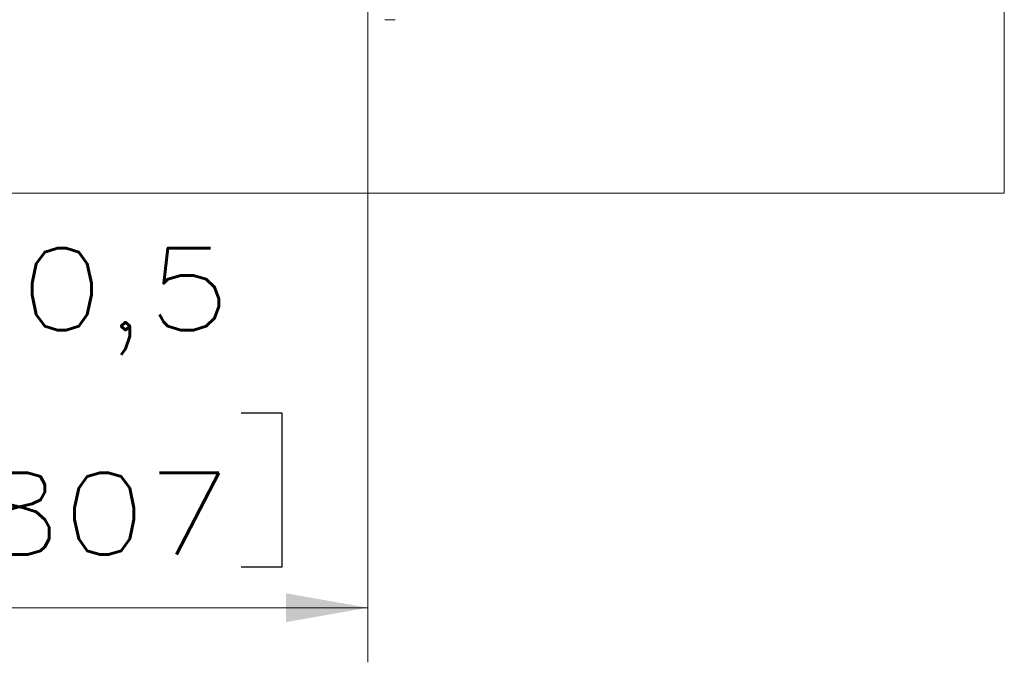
# Model space of a CAD drawing. Header units: millimetres. Extents: x 4 to 836, y 5 to 589.
# Tile 78 of 96: x 678 to 714, y 275 to 299. Entities that reach past the tile are written whole.
import ezdxf

# ---------------------------------------------------------------- set-up
doc = ezdxf.new("R2010")
doc.units = ezdxf.units.MM
doc.layers.add('1', color=7, linetype='Continuous', true_color=0xffffff)
doc.styles.add('ideas_simplex', font='simplex.shx')
doc.dimstyles.get("Standard").update_dxf_attribs({"dimtxt": 0.18, "dimasz": 0.18, "dimexe": 0.18, "dimexo": 0.0625, "dimgap": 0.09, "dimtad": 0, "dimtih": 1, "dimtoh": 1, "dimdec": 4, "dimzin": 0, "dimdsep": 46, "dimtxsty": 'Standard', "dimcen": 0.09, "dimadec": 0, "dimazin": 0, "dimtfac": 1, "dimtdec": 4, "dimtofl": 0, "dimtmove": 0, "dimatfit": 3, "dimfxl": 1, "dimtolj": 1, "dimtzin": 0, "dimarcsym": 0})

# ---------------------------------------------------------------- blocks, each defined once
blk = doc.blocks.new('_U13')
at = {"layer": '1', "color": 152, "lineweight": 13}
for p, q in [((690.300705, 303.711515), (690.300705, 275.185779)), ((669.811435, 290.929337), (669.811435, 275.185779))]:
    blk.add_line(p, q, dxfattribs=at)
at = {"layer": '1', "color": 87, "lineweight": 25}
for p, q in [((674.45357, 284.310779), (672.95357, 284.310779)), ((672.95357, 284.310779), (672.95357, 278.685779)), ((687.15857, 284.310779), (685.65857, 284.310779)), ((687.15857, 278.685779), (687.15857, 284.310779)), ((672.95357, 278.685779), (674.45357, 278.685779)), ((685.65857, 278.685779), (687.15857, 278.685779))]:
    blk.add_line(p, q, dxfattribs=at)
at = {"layer": '1', "color": 27, "lineweight": 13}
blk.add_line((690.300705, 277.185779), (669.811435, 277.185779), dxfattribs=at)
at = {"layer": '1', "color": 27, "lineweight": 18}
for points in [[(669.811435, 277.185779), (672.811433, 277.71476), (672.811437, 276.656798)], [(690.300705, 277.185779), (687.300707, 276.656798), (687.300703, 277.71476)]]:
    blk.add_solid(points, dxfattribs=at)
at = {"layer": '1', "color": 87, "linetype": 'Continuous', "lineweight": 25, "char_height": 3, "attachment_point": 7, "line_spacing_factor": 1.204819, "style": 'ideas_simplex'}
for s, insert in [('\\W1.2097;20,5', (674.42507, 286.445779)), ('\\W1.2097;.807', (674.42507, 279.133279))]:
    blk.add_mtext(s, dxfattribs=dict(at, insert=insert))

msp = doc.modelspace()

# ---------------------------------------------------------------- linework, layer by layer
at = {"layer": '1', "color": 251, "linetype": 'Continuous', "lineweight": 18}
for p in [(713.607, 414.083), (646.494, 292.379)]:
    msp.add_line(p, (713.607, 292.379), dxfattribs=at)
at = {"layer": '1', "color": 163, "linetype": 'Continuous', "lineweight": 18}
msp.add_open_spline([(691.3, 298.729), (691.256, 298.729), (691.209, 298.729), (691.12, 298.729), (691.078, 298.729), (691.006, 298.729), (690.977, 298.729), (690.936, 298.729), (690.926, 298.729), (690.926, 298.729)], degree=3, knots=[0, 0, 0, 0, 0.250048, 0.250048, 0.500096, 0.500096, 0.750145, 0.750145, 1, 1, 1, 1], dxfattribs=at)

# ---------------------------------------------------------------- dimensions: what is measured, and where the dimension line sits
at = {"layer": '1', "color": 87, "linetype": 'Continuous', "lineweight": 25}
dim = msp.add_linear_dim(base=(690.301, 277.186), p1=(669.811, 298.429), p2=(690.301, 311.212), angle=180, text='<>\\P[\\C87;{\\H1.00x;\\Fsimplex.shx;.807\\Fsimplex.shx;}\\C87; ]', dimstyle='Standard', override={"dimtxt": 3, "dimasz": 3, "dimexe": 2, "dimexo": 2.5, "dimgap": 1.5, "dimtad": 1, "dimtih": 0, "dimtoh": 0, "dimdec": 1, "dimlfac": 1, "dimzin": 8, "dimdsep": 44, "dimlunit": 2, "dimtxsty": 'ideas_simplex', "dimsah": 1, "dimse1": 0, "dimse2": 0, "dimsd1": 0, "dimsd2": 0, "dimclrd": 27, "dimclre": 152, "dimclrt": 87, "dimtol": 0, "dimtm": -0.1, "dimtfac": 0.5, "dimtdec": 2, "dimtofl": 1, "dimtmove": 0, "dimtzin": 8, "dimlwd": 13, "dimlwe": 13}, dxfattribs=at)
dim.commit()
dim.dimension.update_dxf_attribs({"geometry": '_U13', "text_midpoint": (680.056, 277.186), "dimtype": 160})

doc.saveas('drawing.dxf')
